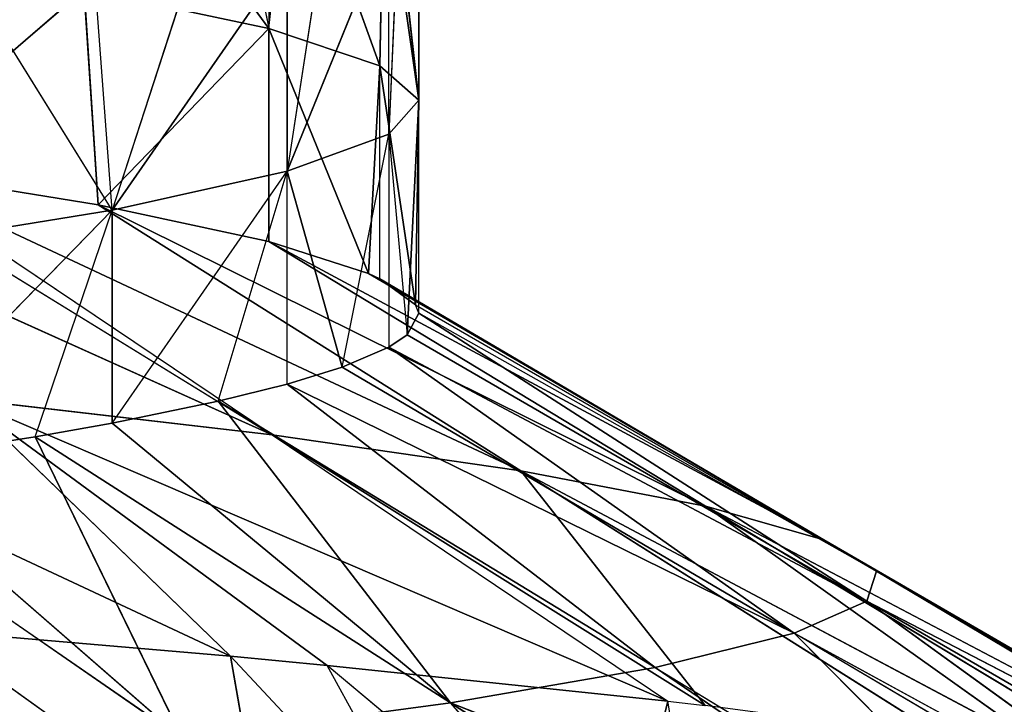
# Model space of a CAD drawing. Extents: x 186 to 416, y 0 to 124.
# Tile 165 of 256: x 247.085 to 247.489, y 37.996 to 38.278. Entities that reach past the tile are written whole.
import ezdxf

# ---------------------------------------------------------------- set-up
doc = ezdxf.new("R2010")
doc.units = 0
doc.header["$LTSCALE"] = 25.4
doc.layers.get('0').update_dxf_attribs({"color": 13, "linetype": 'CONTINUOUS'})

# ---------------------------------------------------------------- blocks, each defined once
blk = doc.blocks.new('PILLS-I-PLAFON-8266-8272_0')
at = {"color": 250}
for p, q in [((62.28875, 52.03464, 86.3825), (62.18405, 51.82797, 86.26473)), ((62.28875, 52.03464, 86.3825), (62.18405, 51.82797, 86.26473)), ((61.91548, 51.91865, 86.17014), (62.0741, 52.02223, 86.27952)), ((61.94385, 51.87355, 86.16619), (62.0741, 52.02223, 86.27952)), ((62.0741, 52.02223, 86.27952), (62.0136, 51.7453, 86.15536)), ((62.0741, 52.02223, 86.27952), (62.0136, 51.7453, 86.15536)), ((62.18405, 51.82797, 86.26473), (62.0741, 52.02223, 86.27952)), ((62.18405, 51.82797, 86.26473), (62.0741, 52.02223, 86.27952)), ((62.18405, 51.82797, 86.26473), (62.3545, 51.91065, 86.37411)), ((62.18405, 51.82797, 86.26473), (62.3545, 51.91065, 86.37411)), ((61.94385, 51.87355, 86.16619), (62.04512, 51.67611, 86.06223)), ((62.04512, 51.67611, 86.06223), (61.94385, 51.87355, 86.07869)), ((62.04512, 51.67611, 86.06223), (61.94385, 51.87355, 86.07869)), ((61.94385, 51.87355, 86.16619), (62.0136, 51.7453, 86.15536)), ((61.94385, 51.87355, 86.16619), (62.04512, 51.67611, 86.06223)), ((61.94385, 51.87355, 86.16619), (62.0136, 51.7453, 86.15536)), ((62.18405, 51.82797, 86.26473), (62.0136, 51.7453, 86.15536)), ((62.18405, 51.82797, 86.26473), (62.0136, 51.7453, 86.15536)), ((62.04512, 51.67611, 86.14973), (62.18405, 51.82797, 86.26473)), ((62.04512, 51.67611, 86.14973), (62.18405, 51.82797, 86.26473)), ((62.18405, 51.82797, 86.26473), (62.08871, 51.56178, 86.14076)), ((62.18405, 51.82797, 86.26473), (62.08871, 51.56178, 86.14076)), ((62.18405, 51.82797, 86.26473), (62.26821, 51.62233, 86.25014)), ((62.18405, 51.82797, 86.26473), (62.26821, 51.62233, 86.25014)), ((62.18405, 51.82797, 86.26473), (62.4324, 51.72658, 86.36224)), ((62.18405, 51.82797, 86.26473), (62.4324, 51.72658, 86.36224)), ((62.04512, 51.67611, 86.06223), (61.99606, 51.78033, 85.98326)), ((62.0136, 51.7453, 86.15536), (62.04512, 51.67611, 86.06223)), ((62.0136, 51.7453, 86.15536), (62.04512, 51.67611, 86.14973)), ((62.26821, 51.62233, 86.25014), (62.4324, 51.72658, 86.36224)), ((62.04512, 51.67611, 86.06223), (62.03872, 51.6909, 85.97592)), ((62.26821, 51.62233, 86.25014), (62.44772, 51.68288, 86.35951)), ((62.32526, 51.41042, 86.23609), (62.44772, 51.68288, 86.35951)), ((62.32526, 51.41042, 86.23609), (62.44772, 51.68288, 86.35951)), ((62.11707, 51.46818, 85.95869), (62.04512, 51.67611, 86.06223)), ((62.04512, 51.67611, 86.06223), (62.11707, 51.46818, 86.0462)), ((62.11707, 51.46818, 85.95869), (62.04512, 51.67611, 86.06223)), ((62.07553, 51.59929, 85.96867), (62.04512, 51.67611, 86.06223)), ((62.04512, 51.67611, 86.14973), (62.04512, 51.67611, 86.06223)), ((62.04512, 51.67611, 86.14973), (62.11707, 51.46818, 86.0462)), ((62.04512, 51.67611, 86.06223), (62.11707, 51.46818, 86.0462)), ((62.04512, 51.67611, 86.14973), (62.08871, 51.56178, 86.14076)), ((62.26821, 51.62233, 86.25014), (62.08871, 51.56178, 86.14076)), ((62.26821, 51.62233, 86.25014), (62.08871, 51.56178, 86.14076)), ((62.26821, 51.62233, 86.25014), (62.11707, 51.46818, 86.13369)), ((62.26821, 51.62233, 86.25014), (62.11707, 51.46818, 86.13369)), ((62.26821, 51.62233, 86.25014), (62.32526, 51.41042, 86.23609)), ((62.26821, 51.62233, 86.25014), (62.32526, 51.41042, 86.23609)), ((62.08871, 51.56178, 86.14076), (62.11707, 51.46818, 86.0462)), ((62.08871, 51.56178, 86.14076), (62.11707, 51.46818, 86.13369)), ((62.11707, 51.46818, 86.13369), (62.11707, 51.46818, 86.0462)), ((62.13114, 51.41177, 85.95454), (62.11707, 51.46818, 86.0462)), ((62.11707, 51.46818, 86.0462), (62.15877, 51.25616, 85.94351)), ((62.11707, 51.46818, 85.95869), (62.11707, 51.46818, 86.0462)), ((62.13961, 51.37268, 86.12672), (62.11707, 51.46818, 86.0462)), ((62.15877, 51.25616, 86.03101), (62.11707, 51.46818, 86.0462)), ((62.15877, 51.25616, 86.03101), (62.11707, 51.46818, 86.0462)), ((62.11707, 51.46818, 86.0462), (62.15877, 51.25616, 85.94351)), ((62.32526, 51.41042, 86.23609), (62.11707, 51.46818, 86.13369)), ((62.32526, 51.41042, 86.23609), (62.11707, 51.46818, 86.13369)), ((62.11707, 51.46818, 86.13369), (62.13961, 51.37268, 86.12672)), ((62.5109, 51.44817, 86.34547), (62.32526, 51.41042, 86.23609)), ((62.32526, 51.41042, 86.23609), (62.13961, 51.37268, 86.12672)), ((62.32526, 51.41042, 86.23609), (62.13961, 51.37268, 86.12672)), ((62.32526, 51.41042, 86.23609), (62.15877, 51.25616, 86.11851)), ((62.32526, 51.41042, 86.23609), (62.15877, 51.25616, 86.11851)), ((62.52037, 51.39826, 86.3426), (62.32526, 51.41042, 86.23609)), ((62.35516, 51.19742, 86.22288), (62.32526, 51.41042, 86.23609)), ((62.35516, 51.19742, 86.22288), (62.32526, 51.41042, 86.23609)), ((62.52037, 51.39826, 86.3426), (62.35516, 51.19742, 86.22288)), ((62.52037, 51.39826, 86.3426), (62.35516, 51.19742, 86.22288)), ((62.13961, 51.37268, 86.12672), (62.15877, 51.25616, 86.03101)), ((62.13961, 51.37268, 86.12672), (62.15877, 51.25616, 86.11851)), ((62.15877, 51.25616, 86.03101), (62.15877, 51.25616, 86.11851)), ((62.16266, 51.22236, 85.94119), (62.15877, 51.25616, 86.03101)), ((62.15877, 51.25616, 86.03101), (62.17105, 51.04624, 86.01705)), ((62.15877, 51.25616, 86.03101), (62.15877, 51.25616, 85.94351)), ((62.15877, 51.25616, 86.03101), (62.17105, 51.04624, 86.01705)), ((62.15877, 51.25616, 86.03101), (62.16629, 51.18259, 86.1135)), ((62.35516, 51.19742, 86.22288), (62.15877, 51.25616, 86.11851)), ((62.35516, 51.19742, 86.22288), (62.15877, 51.25616, 86.11851)), ((62.15877, 51.25616, 86.11851), (62.16629, 51.18259, 86.1135)), ((62.17105, 51.04624, 86.01705), (62.16266, 51.22236, 85.94119)), ((62.17105, 51.04624, 86.01705), (62.16266, 51.22236, 85.94119)), ((62.54402, 51.21225, 86.33225), (62.35516, 51.19742, 86.22288)), ((62.54402, 51.21225, 86.33225), (62.35516, 51.19742, 86.22288)), ((62.16629, 51.18259, 86.1135), (62.35516, 51.19742, 86.22288)), ((62.16629, 51.18259, 86.1135), (62.35516, 51.19742, 86.22288)), ((62.35516, 51.19742, 86.22288), (62.17105, 51.04624, 86.10455)), ((62.35516, 51.19742, 86.22288), (62.17105, 51.04624, 86.10455)), ((62.35516, 51.19742, 86.22288), (62.35907, 50.98736, 86.21059)), ((62.55, 51.05964, 86.32417), (62.35516, 51.19742, 86.22288)), ((62.55, 51.05964, 86.32417), (62.35516, 51.19742, 86.22288)), ((62.35516, 51.19742, 86.22288), (62.35907, 50.98736, 86.21059)), ((62.17105, 51.04624, 86.01705), (62.16629, 51.18259, 86.1135)), ((62.16629, 51.18259, 86.1135), (62.17105, 51.04624, 86.10455)), ((62.17105, 51.04624, 86.01705), (62.16629, 51.18259, 86.1135)), ((62.16629, 51.18259, 86.1135), (62.17105, 51.04624, 86.10455)), ((62.55, 51.05964, 86.32417), (62.35907, 50.98736, 86.21059)), ((62.55, 51.05964, 86.32417), (62.35907, 50.98736, 86.21059)), ((62.15508, 50.83574, 86.00292), (62.17105, 51.04624, 86.01705)), ((62.15508, 50.83574, 86.00292), (62.17105, 51.04624, 86.01705)), ((62.17105, 51.04624, 86.01705), (62.15669, 50.84729, 85.91622)), ((62.17105, 51.04624, 86.01705), (62.15669, 50.84729, 85.91622)), ((62.17105, 51.04624, 86.10455), (62.16979, 50.99514, 86.10122)), ((62.16979, 50.99514, 86.10122), (62.17105, 51.04624, 86.01705)), ((62.17105, 51.04624, 85.92955), (62.17105, 51.04624, 86.01705)), ((62.17105, 51.04624, 85.92955), (62.17105, 51.04624, 86.01705)), ((62.17105, 51.04624, 86.10455), (62.17105, 51.04624, 86.01705)), ((62.35907, 50.98736, 86.21059), (62.17105, 51.04624, 86.10455)), ((62.16979, 50.99514, 86.10122), (62.15508, 50.83574, 86.00292)), ((62.16979, 50.99514, 86.10122), (62.15508, 50.83574, 86.09042)), ((62.16979, 50.99514, 86.10122), (62.15508, 50.83574, 86.00292)), ((62.16979, 50.99514, 86.10122), (62.15508, 50.83574, 86.09042)), ((62.16979, 50.99514, 86.10122), (62.35907, 50.98736, 86.21059)), ((62.15508, 50.83574, 86.09042), (62.35907, 50.98736, 86.21059)), ((62.15508, 50.83574, 86.09042), (62.35907, 50.98736, 86.21059)), ((62.35907, 50.98736, 86.21059), (62.33739, 50.77502, 86.19769)), ((62.35907, 50.98736, 86.21059), (62.33739, 50.77502, 86.19769)), ((62.54836, 50.97958, 86.31997), (62.35907, 50.98736, 86.21059)), ((62.54836, 50.97958, 86.31997), (62.35907, 50.98736, 86.21059)), ((62.54836, 50.97958, 86.31997), (62.33739, 50.77502, 86.19769)), ((62.54836, 50.97958, 86.31997), (62.33739, 50.77502, 86.19769)), ((62.15669, 50.84729, 85.91622), (62.15508, 50.83574, 86.00292)), ((62.15669, 50.84729, 85.91622), (62.15508, 50.83574, 86.00292)), ((62.15508, 50.83574, 86.00292), (62.10948, 50.6239, 85.9876)), ((62.15508, 50.83574, 86.00292), (62.10948, 50.6239, 85.9876)), ((62.15508, 50.83574, 86.00292), (62.11889, 50.65794, 85.90264)), ((62.15508, 50.83574, 86.00292), (62.11889, 50.65794, 85.90264)), ((62.15508, 50.83574, 86.09042), (62.15044, 50.80565, 86.08831)), ((62.15044, 50.80565, 86.08831), (62.15508, 50.83574, 86.00292)), ((62.15508, 50.83574, 86.09042), (62.15508, 50.83574, 86.00292)), ((62.33739, 50.77502, 86.19769), (62.15508, 50.83574, 86.09042)), ((62.15044, 50.80565, 86.08831), (62.10948, 50.6239, 85.9876)), ((62.15044, 50.80565, 86.08831), (62.10948, 50.6239, 85.9876)), ((62.15044, 50.80565, 86.08831), (62.10948, 50.6239, 86.0751)), ((62.15044, 50.80565, 86.08831), (62.10948, 50.6239, 86.0751)), ((62.15044, 50.80565, 86.08831), (62.33739, 50.77502, 86.19769)), ((62.10948, 50.6239, 86.0751), (62.33739, 50.77502, 86.19769)), ((62.10948, 50.6239, 86.0751), (62.33739, 50.77502, 86.19769)), ((62.33739, 50.77502, 86.19769), (62.28883, 50.56223, 86.18387)), ((62.33739, 50.77502, 86.19769), (62.28883, 50.56223, 86.18387)), ((62.33739, 50.77502, 86.19769), (62.52037, 50.72103, 86.30573)), ((62.33739, 50.77502, 86.19769), (62.52037, 50.72103, 86.30573)), ((62.28883, 50.56223, 86.18387), (62.52037, 50.72103, 86.30573)), ((62.28883, 50.56223, 86.18387), (62.52037, 50.72103, 86.30573)), ((62.10948, 50.6239, 85.9876), (62.11889, 50.65794, 85.90264)), ((62.10948, 50.6239, 85.9876), (62.03365, 50.41696, 85.88398)), ((62.03365, 50.41696, 85.97148), (62.10948, 50.6239, 85.9876)), ((62.03365, 50.41696, 85.97148), (62.10948, 50.6239, 85.9876)), ((62.10948, 50.6239, 85.9876), (62.03365, 50.41696, 85.88398)), ((62.10948, 50.6239, 86.0751), (62.03943, 50.43001, 86.06004)), ((62.03943, 50.43001, 86.06004), (62.10948, 50.6239, 85.9876)), ((62.03943, 50.43001, 86.06004), (62.10948, 50.6239, 85.9876)), ((62.10948, 50.6239, 86.0751), (62.03943, 50.43001, 86.06004)), ((62.09093, 50.56413, 85.89557), (62.10948, 50.6239, 85.9876)), ((62.10948, 50.6239, 85.9001), (62.10948, 50.6239, 85.9876)), ((62.10948, 50.6239, 86.0751), (62.10948, 50.6239, 85.9876)), ((62.10948, 50.6239, 86.0751), (62.10948, 50.6239, 85.9876)), ((62.10948, 50.6239, 86.0751), (62.28883, 50.56223, 86.18387)), ((62.10948, 50.6239, 86.0751), (62.28883, 50.56223, 86.18387)), ((62.28883, 50.56223, 86.18387), (62.03943, 50.43001, 86.06004)), ((62.28883, 50.56223, 86.18387), (62.03943, 50.43001, 86.06004)), ((62.21299, 50.35409, 86.16941), (62.28883, 50.56223, 86.18387)), ((62.21299, 50.35409, 86.16941), (62.28883, 50.56223, 86.18387)), ((62.47055, 50.50871, 86.29324), (62.28883, 50.56223, 86.18387)), ((62.4324, 50.3927, 86.28609), (62.28883, 50.56223, 86.18387)), ((62.47055, 50.50871, 86.29324), (62.28883, 50.56223, 86.18387)), ((62.4324, 50.3927, 86.28609), (62.28883, 50.56223, 86.18387)), ((62.03943, 50.43001, 86.06004), (61.94825, 50.25303, 86.04527)), ((62.03943, 50.43001, 86.06004), (61.94825, 50.25303, 86.04527)), ((62.03943, 50.43001, 86.06004), (62.03365, 50.41696, 85.97148)), ((62.03943, 50.43001, 86.06004), (62.03365, 50.41696, 85.97148)), ((62.03943, 50.43001, 86.06004), (62.21299, 50.35409, 86.16941)), ((62.03943, 50.43001, 86.06004), (62.21299, 50.35409, 86.16941)), ((61.94825, 50.25303, 86.04527), (62.03365, 50.41696, 85.97148)), ((61.94825, 50.25303, 86.04527), (62.03365, 50.41696, 85.97148)), ((62.4324, 50.3927, 86.28609), (62.21299, 50.35409, 86.16941)), ((62.4324, 50.3927, 86.28609), (62.21299, 50.35409, 86.16941)), ((61.94825, 50.25303, 86.04527), (62.21299, 50.35409, 86.16941)), ((61.94825, 50.25303, 86.04527), (62.21299, 50.35409, 86.16941)), ((62.21299, 50.35409, 86.16941), (62.11082, 50.15577, 86.15464)), ((62.21299, 50.35409, 86.16941), (62.11082, 50.15577, 86.15464)), ((62.21299, 50.35409, 86.16941), (62.28874, 50.08463, 86.26583)), ((62.21299, 50.35409, 86.16941), (62.28874, 50.08463, 86.26583)), ((62.21299, 50.35409, 86.16941), (62.38656, 50.27817, 86.27879)), ((62.21299, 50.35409, 86.16941), (62.38656, 50.27817, 86.27879)), ((62.11082, 50.15577, 86.15464), (61.94825, 50.25303, 86.04527)), ((61.92876, 50.22132, 86.0425), (62.11082, 50.15577, 86.15464)), ((61.83554, 50.08916, 86.03054), (62.11082, 50.15577, 86.15464)), ((61.83554, 50.08916, 86.03054), (62.11082, 50.15577, 86.15464)), ((62.11082, 50.15577, 86.15464), (61.98452, 49.97214, 86.13992)), ((62.11082, 50.15577, 86.15464), (61.98452, 49.97214, 86.13992)), ((62.11082, 50.15577, 86.15464), (62.27339, 50.05851, 86.26402)), ((62.11082, 50.15577, 86.15464), (62.28874, 50.08463, 86.26583)), ((62.28875, 50.08464, 86.35333), (62.27339, 50.05851, 86.26402)), ((62.27339, 50.05851, 86.26402), (62.28874, 50.08463, 86.26583)), ((61.98452, 49.97214, 86.13992), (62.27339, 50.05851, 86.26402)), ((61.98452, 49.97214, 86.13992), (62.27339, 50.05851, 86.26402)), ((62.1335, 49.85512, 86.24929), (62.27339, 50.05851, 86.26402)), ((62.1335, 49.85512, 86.24929), (62.27339, 50.05851, 86.26402)), ((62.2526, 50.02456, 86.34914), (62.27339, 50.05851, 86.26402)), ((62.2526, 50.02456, 86.34914), (62.1335, 49.85512, 86.24929)), ((62.1335, 49.85512, 86.24929), (61.98452, 49.97214, 86.13992)), ((62.09378, 49.80621, 86.24557), (61.98452, 49.97214, 86.13992)), ((62.1335, 49.85512, 86.24929), (61.98452, 49.97214, 86.13992)), ((62.09378, 49.80621, 86.24557), (61.98452, 49.97214, 86.13992)), ((62.18404, 49.92241, 86.34179), (62.09378, 49.80621, 86.24557)), ((62.18404, 49.92241, 86.34179), (62.1335, 49.85512, 86.24929)), ((62.09378, 49.80621, 86.24557), (62.1335, 49.85512, 86.24929)), ((62.10942, 49.82508, 86.33452), (61.97061, 49.67258, 86.23496)), ((62.10942, 49.82508, 86.33452), (62.09378, 49.80621, 86.24557)), ((62.09378, 49.80621, 86.24557), (61.83746, 49.80734, 86.12559)), ((62.09378, 49.80621, 86.24557), (61.83746, 49.80734, 86.12559)), ((61.97061, 49.67258, 86.23496), (62.09378, 49.80621, 86.24557)), ((61.97061, 49.67258, 86.23496), (62.09378, 49.80621, 86.24557))]:
    blk.add_line(p, q, dxfattribs=at)
mesh = blk.add_polyface(dxfattribs=at)
corners = [(62.055, 52.3579, 85.79374), (61.88314, 52.52798, 85.80769), (61.66579, 52.21398, 86.02341)]
mesh.append_faces([[corners[k] for k in face] for face in [(0, 1, 2)]], dxfattribs={"color": 250})
mesh = blk.add_polyface(dxfattribs=at)
corners = [(62.055, 52.3579, 85.79374), (61.66579, 52.21398, 86.02341), (61.77229, 52.10565, 86.01249)]
mesh.append_faces([[corners[k] for k in face] for face in [(0, 1, 2)]], dxfattribs={"color": 250})
mesh = blk.add_polyface(dxfattribs=at)
corners = [(62.09378, 52.31308, 85.79025), (62.055, 52.3579, 85.79374), (61.77229, 52.10565, 86.01249)]
mesh.append_faces([[corners[k] for k in face] for face in [(0, 1, 2)]], dxfattribs={"color": 250})
mesh = blk.add_polyface(dxfattribs=at)
corners = [(62.09378, 52.31308, 85.79025), (61.77229, 52.10565, 86.01249), (61.81599, 52.05451, 86.00758)]
mesh.append_faces([[corners[k] for k in face] for face in [(0, 1, 2)]], dxfattribs={"color": 250})
mesh = blk.add_polyface(dxfattribs=at)
corners = [(62.13348, 52.26418, 85.78654), (62.09378, 52.31308, 85.79025), (61.81599, 52.05451, 86.00758)]
mesh.append_faces([[corners[k] for k in face] for face in [(0, 1, 2)]], dxfattribs={"color": 250})
mesh = blk.add_polyface(dxfattribs=at)
corners = [(62.13348, 52.26418, 85.78654), (61.81599, 52.05451, 86.00758), (61.83553, 52.03014, 86.00529)]
mesh.append_faces([[corners[k] for k in face] for face in [(0, 1, 2)]], dxfattribs={"color": 250})
mesh = blk.add_polyface(dxfattribs=at)
corners = [(62.20625, 52.16528, 85.77924), (62.13348, 52.26418, 85.78654), (61.83553, 52.03014, 86.00529)]
mesh.append_faces([[corners[k] for k in face] for face in [(0, 1, 2)]], dxfattribs={"color": 250})
mesh = blk.add_polyface(dxfattribs=at)
corners = [(62.0741, 52.02223, 86.27952), (61.91548, 51.91865, 86.17014), (61.94096, 52.20042, 86.29416)]
mesh.append_faces([[corners[k] for k in face] for face in [(0, 1, 2)]], dxfattribs={"color": 250})
mesh = blk.add_polyface(dxfattribs=at)
corners = [(62.20625, 52.16528, 85.77924), (61.83553, 52.03014, 86.00529), (61.94778, 51.86703, 85.99062)]
mesh.append_faces([[corners[k] for k in face] for face in [(0, 1, 2)]], dxfattribs={"color": 250})
mesh = blk.add_polyface(dxfattribs=at)
corners = [(62.27281, 52.06173, 85.77187), (62.20625, 52.16528, 85.77924), (61.94778, 51.86703, 85.99062)]
mesh.append_faces([[corners[k] for k in face] for face in [(0, 1, 2)]], dxfattribs={"color": 250})
mesh = blk.add_polyface(dxfattribs=at)
corners = [(62.28874, 52.03465, 85.77), (62.27281, 52.06173, 85.77187), (61.94778, 51.86703, 85.99062)]
mesh.append_faces([[corners[k] for k in face] for face in [(0, 1, 2)]], dxfattribs={"color": 250})
mesh = blk.add_polyface(dxfattribs=at)
corners = [(62.28874, 52.03465, 85.77), (61.94778, 51.86703, 85.99062), (61.99606, 51.78033, 85.98326)]
mesh.append_faces([[corners[k] for k in face] for face in [(0, 1, 2)]], dxfattribs={"color": 250})
mesh = blk.add_polyface(dxfattribs=at)
corners = [(62.28875, 52.03464, 86.3825), (62.18405, 51.82797, 86.26473), (62.0741, 52.02223, 86.27952)]
mesh.append_faces([[corners[k] for k in face] for face in [(0, 1, 2)]], dxfattribs={"color": 250})
mesh = blk.add_polyface(dxfattribs=at)
corners = [(62.3545, 51.91065, 86.37411), (62.18405, 51.82797, 86.26473), (62.28875, 52.03464, 86.3825)]
mesh.append_faces([[corners[k] for k in face] for face in [(0, 1, 2)]], dxfattribs={"color": 250})
mesh = blk.add_polyface(dxfattribs=at)
corners = [(62.0741, 52.02223, 86.27952), (62.0136, 51.7453, 86.15536), (61.94385, 51.87355, 86.16619)]
mesh.append_faces([[corners[k] for k in face] for face in [(0, 1, 2)]], dxfattribs={"color": 250})
mesh = blk.add_polyface(dxfattribs=at)
corners = [(62.18405, 51.82797, 86.26473), (62.0136, 51.7453, 86.15536), (62.0741, 52.02223, 86.27952)]
mesh.append_faces([[corners[k] for k in face] for face in [(0, 1, 2)]], dxfattribs={"color": 250})
mesh = blk.add_polyface(dxfattribs=at)
corners = [(62.4324, 51.72658, 86.36224), (62.18405, 51.82797, 86.26473), (62.3545, 51.91065, 86.37411)]
mesh.append_faces([[corners[k] for k in face] for face in [(0, 1, 2)]], dxfattribs={"color": 250})
mesh = blk.add_polyface(dxfattribs=at)
corners = [(61.94385, 51.87355, 86.16619), (62.04512, 51.67611, 86.06223), (61.94385, 51.87355, 86.07869)]
mesh.append_faces([[corners[k] for k in face] for face in [(0, 1, 2)]], dxfattribs={"color": 250})
mesh = blk.add_polyface(dxfattribs=at)
corners = [(61.94385, 51.87355, 86.07869), (62.04512, 51.67611, 86.06223), (61.99606, 51.78033, 85.98326)]
mesh.append_faces([[corners[k] for k in face] for face in [(0, 1, 2)]], dxfattribs={"color": 250})
mesh = blk.add_polyface(dxfattribs=at)
corners = [(61.94385, 51.87355, 86.16619), (62.0136, 51.7453, 86.15536), (62.04512, 51.67611, 86.06223)]
mesh.append_faces([[corners[k] for k in face] for face in [(0, 1, 2)]], dxfattribs={"color": 250})
mesh = blk.add_polyface(dxfattribs=at)
corners = [(62.18405, 51.82797, 86.26473), (62.04512, 51.67611, 86.14973), (62.0136, 51.7453, 86.15536)]
mesh.append_faces([[corners[k] for k in face] for face in [(0, 1, 2)]], dxfattribs={"color": 250})
mesh = blk.add_polyface(dxfattribs=at)
corners = [(62.18405, 51.82797, 86.26473), (62.08871, 51.56178, 86.14076), (62.04512, 51.67611, 86.14973)]
mesh.append_faces([[corners[k] for k in face] for face in [(0, 1, 2)]], dxfattribs={"color": 250})
mesh = blk.add_polyface(dxfattribs=at)
corners = [(62.26821, 51.62233, 86.25014), (62.08871, 51.56178, 86.14076), (62.18405, 51.82797, 86.26473)]
mesh.append_faces([[corners[k] for k in face] for face in [(0, 1, 2)]], dxfattribs={"color": 250})
mesh = blk.add_polyface(dxfattribs=at)
corners = [(62.4324, 51.72658, 86.36224), (62.26821, 51.62233, 86.25014), (62.18405, 51.82797, 86.26473)]
mesh.append_faces([[corners[k] for k in face] for face in [(0, 1, 2)]], dxfattribs={"color": 250})
mesh = blk.add_polyface(dxfattribs=at)
corners = [(62.44772, 51.68288, 86.35951), (62.32526, 51.41042, 86.23609), (62.26821, 51.62233, 86.25014)]
mesh.append_faces([[corners[k] for k in face] for face in [(0, 1, 2)]], dxfattribs={"color": 250})
mesh = blk.add_polyface(dxfattribs=at)
corners = [(62.5109, 51.44817, 86.34547), (62.32526, 51.41042, 86.23609), (62.44772, 51.68288, 86.35951)]
mesh.append_faces([[corners[k] for k in face] for face in [(0, 1, 2)]], dxfattribs={"color": 250})
mesh = blk.add_polyface(dxfattribs=at)
corners = [(62.04512, 51.67611, 86.06223), (62.11707, 51.46818, 86.0462), (62.11707, 51.46818, 85.95869)]
mesh.append_faces([[corners[k] for k in face] for face in [(0, 1, 2)]], dxfattribs={"color": 250})
mesh = blk.add_polyface(dxfattribs=at)
corners = [(62.04512, 51.67611, 86.06223), (62.11707, 51.46818, 85.95869), (62.07553, 51.59929, 85.96867)]
mesh.append_faces([[corners[k] for k in face] for face in [(0, 1, 2)]], dxfattribs={"color": 250})
mesh = blk.add_polyface(dxfattribs=at)
corners = [(62.04512, 51.67611, 86.14973), (62.11707, 51.46818, 86.0462), (62.04512, 51.67611, 86.06223)]
mesh.append_faces([[corners[k] for k in face] for face in [(0, 1, 2)]], dxfattribs={"color": 250})
mesh = blk.add_polyface(dxfattribs=at)
corners = [(62.26821, 51.62233, 86.25014), (62.11707, 51.46818, 86.13369), (62.08871, 51.56178, 86.14076)]
mesh.append_faces([[corners[k] for k in face] for face in [(0, 1, 2)]], dxfattribs={"color": 250})
mesh = blk.add_polyface(dxfattribs=at)
corners = [(62.32526, 51.41042, 86.23609), (62.11707, 51.46818, 86.13369), (62.26821, 51.62233, 86.25014)]
mesh.append_faces([[corners[k] for k in face] for face in [(0, 1, 2)]], dxfattribs={"color": 250})
mesh = blk.add_polyface(dxfattribs=at)
corners = [(62.11707, 51.46818, 86.0462), (62.15877, 51.25616, 85.94351), (62.13114, 51.41177, 85.95454)]
mesh.append_faces([[corners[k] for k in face] for face in [(0, 1, 2)]], dxfattribs={"color": 250})
mesh = blk.add_polyface(dxfattribs=at)
corners = [(62.11707, 51.46818, 86.0462), (62.13961, 51.37268, 86.12672), (62.15877, 51.25616, 86.03101)]
mesh.append_faces([[corners[k] for k in face] for face in [(0, 1, 2)]], dxfattribs={"color": 250})
mesh = blk.add_polyface(dxfattribs=at)
corners = [(62.11707, 51.46818, 86.0462), (62.15877, 51.25616, 86.03101), (62.15877, 51.25616, 85.94351)]
mesh.append_faces([[corners[k] for k in face] for face in [(0, 1, 2)]], dxfattribs={"color": 250})
mesh = blk.add_polyface(dxfattribs=at)
corners = [(62.32526, 51.41042, 86.23609), (62.13961, 51.37268, 86.12672), (62.11707, 51.46818, 86.13369)]
mesh.append_faces([[corners[k] for k in face] for face in [(0, 1, 2)]], dxfattribs={"color": 250})
mesh = blk.add_polyface(dxfattribs=at)
corners = [(62.32526, 51.41042, 86.23609), (62.15877, 51.25616, 86.11851), (62.13961, 51.37268, 86.12672)]
mesh.append_faces([[corners[k] for k in face] for face in [(0, 1, 2)]], dxfattribs={"color": 250})
mesh = blk.add_polyface(dxfattribs=at)
corners = [(62.35516, 51.19742, 86.22288), (62.15877, 51.25616, 86.11851), (62.32526, 51.41042, 86.23609)]
mesh.append_faces([[corners[k] for k in face] for face in [(0, 1, 2)]], dxfattribs={"color": 250})
mesh = blk.add_polyface(dxfattribs=at)
corners = [(62.52037, 51.39826, 86.3426), (62.35516, 51.19742, 86.22288), (62.32526, 51.41042, 86.23609)]
mesh.append_faces([[corners[k] for k in face] for face in [(0, 1, 2)]], dxfattribs={"color": 250})
mesh = blk.add_polyface(dxfattribs=at)
corners = [(62.54402, 51.21225, 86.33225), (62.35516, 51.19742, 86.22288), (62.52037, 51.39826, 86.3426)]
mesh.append_faces([[corners[k] for k in face] for face in [(0, 1, 2)]], dxfattribs={"color": 250})
mesh = blk.add_polyface(dxfattribs=at)
corners = [(62.15877, 51.25616, 86.03101), (62.17105, 51.04624, 86.01705), (62.16266, 51.22236, 85.94119)]
mesh.append_faces([[corners[k] for k in face] for face in [(0, 1, 2)]], dxfattribs={"color": 250})
mesh = blk.add_polyface(dxfattribs=at)
corners = [(62.15877, 51.25616, 86.03101), (62.16629, 51.18259, 86.1135), (62.17105, 51.04624, 86.01705)]
mesh.append_faces([[corners[k] for k in face] for face in [(0, 1, 2)]], dxfattribs={"color": 250})
mesh = blk.add_polyface(dxfattribs=at)
corners = [(62.35516, 51.19742, 86.22288), (62.16629, 51.18259, 86.1135), (62.15877, 51.25616, 86.11851)]
mesh.append_faces([[corners[k] for k in face] for face in [(0, 1, 2)]], dxfattribs={"color": 250})
mesh = blk.add_polyface(dxfattribs=at)
corners = [(62.16266, 51.22236, 85.94119), (62.17105, 51.04624, 86.01705), (62.17105, 51.04624, 85.92955)]
mesh.append_faces([[corners[k] for k in face] for face in [(0, 1, 2)]], dxfattribs={"color": 250})
mesh = blk.add_polyface(dxfattribs=at)
corners = [(62.55, 51.05964, 86.32417), (62.35516, 51.19742, 86.22288), (62.54402, 51.21225, 86.33225)]
mesh.append_faces([[corners[k] for k in face] for face in [(0, 1, 2)]], dxfattribs={"color": 250})
mesh = blk.add_polyface(dxfattribs=at)
corners = [(62.35516, 51.19742, 86.22288), (62.17105, 51.04624, 86.10455), (62.16629, 51.18259, 86.1135)]
mesh.append_faces([[corners[k] for k in face] for face in [(0, 1, 2)]], dxfattribs={"color": 250})
mesh = blk.add_polyface(dxfattribs=at)
corners = [(62.35907, 50.98736, 86.21059), (62.17105, 51.04624, 86.10455), (62.35516, 51.19742, 86.22288)]
mesh.append_faces([[corners[k] for k in face] for face in [(0, 1, 2)]], dxfattribs={"color": 250})
mesh = blk.add_polyface(dxfattribs=at)
corners = [(62.55, 51.05964, 86.32417), (62.35907, 50.98736, 86.21059), (62.35516, 51.19742, 86.22288)]
mesh.append_faces([[corners[k] for k in face] for face in [(0, 1, 2)]], dxfattribs={"color": 250})
mesh = blk.add_polyface(dxfattribs=at)
corners = [(62.16629, 51.18259, 86.1135), (62.17105, 51.04624, 86.10455), (62.17105, 51.04624, 86.01705)]
mesh.append_faces([[corners[k] for k in face] for face in [(0, 1, 2)]], dxfattribs={"color": 250})
mesh = blk.add_polyface(dxfattribs=at)
corners = [(62.55, 51.05964, 86.32417), (62.54836, 50.97958, 86.31997), (62.35907, 50.98736, 86.21059)]
mesh.append_faces([[corners[k] for k in face] for face in [(0, 1, 2)]], dxfattribs={"color": 250})
mesh = blk.add_polyface(dxfattribs=at)
corners = [(62.17105, 51.04624, 86.01705), (62.16979, 50.99514, 86.10122), (62.15508, 50.83574, 86.00292)]
mesh.append_faces([[corners[k] for k in face] for face in [(0, 1, 2)]], dxfattribs={"color": 250})
mesh = blk.add_polyface(dxfattribs=at)
corners = [(62.17105, 51.04624, 86.01705), (62.15508, 50.83574, 86.00292), (62.15669, 50.84729, 85.91622)]
mesh.append_faces([[corners[k] for k in face] for face in [(0, 1, 2)]], dxfattribs={"color": 250})
mesh = blk.add_polyface(dxfattribs=at)
corners = [(62.17105, 51.04624, 86.01705), (62.15669, 50.84729, 85.91622), (62.17105, 51.04624, 85.92955)]
mesh.append_faces([[corners[k] for k in face] for face in [(0, 1, 2)]], dxfattribs={"color": 250})
mesh = blk.add_polyface(dxfattribs=at)
corners = [(62.16979, 50.99514, 86.10122), (62.15508, 50.83574, 86.09042), (62.15508, 50.83574, 86.00292)]
mesh.append_faces([[corners[k] for k in face] for face in [(0, 1, 2)]], dxfattribs={"color": 250})
mesh = blk.add_polyface(dxfattribs=at)
corners = [(62.35907, 50.98736, 86.21059), (62.15508, 50.83574, 86.09042), (62.16979, 50.99514, 86.10122)]
mesh.append_faces([[corners[k] for k in face] for face in [(0, 1, 2)]], dxfattribs={"color": 250})
mesh = blk.add_polyface(dxfattribs=at)
corners = [(62.35907, 50.98736, 86.21059), (62.33739, 50.77502, 86.19769), (62.15508, 50.83574, 86.09042)]
mesh.append_faces([[corners[k] for k in face] for face in [(0, 1, 2)]], dxfattribs={"color": 250})
mesh = blk.add_polyface(dxfattribs=at)
corners = [(62.54836, 50.97958, 86.31997), (62.33739, 50.77502, 86.19769), (62.35907, 50.98736, 86.21059)]
mesh.append_faces([[corners[k] for k in face] for face in [(0, 1, 2)]], dxfattribs={"color": 250})
mesh = blk.add_polyface(dxfattribs=at)
corners = [(62.54836, 50.97958, 86.31997), (62.52037, 50.72103, 86.30573), (62.33739, 50.77502, 86.19769)]
mesh.append_faces([[corners[k] for k in face] for face in [(0, 1, 2)]], dxfattribs={"color": 250})
mesh = blk.add_polyface(dxfattribs=at)
corners = [(62.15669, 50.84729, 85.91622), (62.15508, 50.83574, 86.00292), (62.11889, 50.65794, 85.90264)]
mesh.append_faces([[corners[k] for k in face] for face in [(0, 1, 2)]], dxfattribs={"color": 250})
mesh = blk.add_polyface(dxfattribs=at)
corners = [(62.15508, 50.83574, 86.00292), (62.10948, 50.6239, 85.9876), (62.11889, 50.65794, 85.90264)]
mesh.append_faces([[corners[k] for k in face] for face in [(0, 1, 2)]], dxfattribs={"color": 250})
mesh = blk.add_polyface(dxfattribs=at)
corners = [(62.15508, 50.83574, 86.00292), (62.15044, 50.80565, 86.08831), (62.10948, 50.6239, 85.9876)]
mesh.append_faces([[corners[k] for k in face] for face in [(0, 1, 2)]], dxfattribs={"color": 250})
mesh = blk.add_polyface(dxfattribs=at)
corners = [(62.15044, 50.80565, 86.08831), (62.10948, 50.6239, 86.0751), (62.10948, 50.6239, 85.9876)]
mesh.append_faces([[corners[k] for k in face] for face in [(0, 1, 2)]], dxfattribs={"color": 250})
mesh = blk.add_polyface(dxfattribs=at)
corners = [(62.33739, 50.77502, 86.19769), (62.10948, 50.6239, 86.0751), (62.15044, 50.80565, 86.08831)]
mesh.append_faces([[corners[k] for k in face] for face in [(0, 1, 2)]], dxfattribs={"color": 250})
mesh = blk.add_polyface(dxfattribs=at)
corners = [(62.33739, 50.77502, 86.19769), (62.28883, 50.56223, 86.18387), (62.10948, 50.6239, 86.0751)]
mesh.append_faces([[corners[k] for k in face] for face in [(0, 1, 2)]], dxfattribs={"color": 250})
mesh = blk.add_polyface(dxfattribs=at)
corners = [(62.52037, 50.72103, 86.30573), (62.28883, 50.56223, 86.18387), (62.33739, 50.77502, 86.19769)]
mesh.append_faces([[corners[k] for k in face] for face in [(0, 1, 2)]], dxfattribs={"color": 250})
mesh = blk.add_polyface(dxfattribs=at)
corners = [(62.52037, 50.72103, 86.30573), (62.47055, 50.50871, 86.29324), (62.28883, 50.56223, 86.18387)]
mesh.append_faces([[corners[k] for k in face] for face in [(0, 1, 2)]], dxfattribs={"color": 250})
mesh = blk.add_polyface(dxfattribs=at)
corners = [(62.10948, 50.6239, 85.9876), (62.03365, 50.41696, 85.88398), (62.09093, 50.56413, 85.89557)]
mesh.append_faces([[corners[k] for k in face] for face in [(0, 1, 2)]], dxfattribs={"color": 250})
mesh = blk.add_polyface(dxfattribs=at)
corners = [(62.10948, 50.6239, 85.9876), (62.03943, 50.43001, 86.06004), (62.03365, 50.41696, 85.97148)]
mesh.append_faces([[corners[k] for k in face] for face in [(0, 1, 2)]], dxfattribs={"color": 250})
mesh = blk.add_polyface(dxfattribs=at)
corners = [(62.10948, 50.6239, 85.9876), (62.03365, 50.41696, 85.97148), (62.03365, 50.41696, 85.88398)]
mesh.append_faces([[corners[k] for k in face] for face in [(0, 1, 2)]], dxfattribs={"color": 250})
mesh = blk.add_polyface(dxfattribs=at)
corners = [(62.10948, 50.6239, 86.0751), (62.03943, 50.43001, 86.06004), (62.10948, 50.6239, 85.9876)]
mesh.append_faces([[corners[k] for k in face] for face in [(0, 1, 2)]], dxfattribs={"color": 250})
mesh = blk.add_polyface(dxfattribs=at)
corners = [(62.28883, 50.56223, 86.18387), (62.03943, 50.43001, 86.06004), (62.10948, 50.6239, 86.0751)]
mesh.append_faces([[corners[k] for k in face] for face in [(0, 1, 2)]], dxfattribs={"color": 250})
mesh = blk.add_polyface(dxfattribs=at)
corners = [(62.28883, 50.56223, 86.18387), (62.21299, 50.35409, 86.16941), (62.03943, 50.43001, 86.06004)]
mesh.append_faces([[corners[k] for k in face] for face in [(0, 1, 2)]], dxfattribs={"color": 250})
mesh = blk.add_polyface(dxfattribs=at)
corners = [(62.4324, 50.3927, 86.28609), (62.21299, 50.35409, 86.16941), (62.28883, 50.56223, 86.18387)]
mesh.append_faces([[corners[k] for k in face] for face in [(0, 1, 2)]], dxfattribs={"color": 250})
mesh = blk.add_polyface(dxfattribs=at)
corners = [(62.47055, 50.50871, 86.29324), (62.4324, 50.3927, 86.28609), (62.28883, 50.56223, 86.18387)]
mesh.append_faces([[corners[k] for k in face] for face in [(0, 1, 2)]], dxfattribs={"color": 250})
mesh = blk.add_polyface(dxfattribs=at)
corners = [(62.03943, 50.43001, 86.06004), (61.94825, 50.25303, 86.04527), (62.03365, 50.41696, 85.97148)]
mesh.append_faces([[corners[k] for k in face] for face in [(0, 1, 2)]], dxfattribs={"color": 250})
mesh = blk.add_polyface(dxfattribs=at)
corners = [(62.21299, 50.35409, 86.16941), (61.94825, 50.25303, 86.04527), (62.03943, 50.43001, 86.06004)]
mesh.append_faces([[corners[k] for k in face] for face in [(0, 1, 2)]], dxfattribs={"color": 250})
mesh = blk.add_polyface(dxfattribs=at)
corners = [(62.03365, 50.41696, 85.97148), (61.94825, 50.25303, 86.04527), (61.92876, 50.22132, 85.955)]
mesh.append_faces([[corners[k] for k in face] for face in [(0, 1, 2)]], dxfattribs={"color": 250})
mesh = blk.add_polyface(dxfattribs=at)
corners = [(62.4324, 50.3927, 86.28609), (62.38656, 50.27817, 86.27879), (62.21299, 50.35409, 86.16941)]
mesh.append_faces([[corners[k] for k in face] for face in [(0, 1, 2)]], dxfattribs={"color": 250})
mesh = blk.add_polyface(dxfattribs=at)
corners = [(62.21299, 50.35409, 86.16941), (62.11082, 50.15577, 86.15464), (61.94825, 50.25303, 86.04527)]
mesh.append_faces([[corners[k] for k in face] for face in [(0, 1, 2)]], dxfattribs={"color": 250})
mesh = blk.add_polyface(dxfattribs=at)
corners = [(62.28874, 50.08463, 86.26583), (62.11082, 50.15577, 86.15464), (62.21299, 50.35409, 86.16941)]
mesh.append_faces([[corners[k] for k in face] for face in [(0, 1, 2)]], dxfattribs={"color": 250})
mesh = blk.add_polyface(dxfattribs=at)
corners = [(62.38656, 50.27817, 86.27879), (62.28874, 50.08463, 86.26583), (62.21299, 50.35409, 86.16941)]
mesh.append_faces([[corners[k] for k in face] for face in [(0, 1, 2)]], dxfattribs={"color": 250})
mesh = blk.add_polyface(dxfattribs=at)
corners = [(62.11082, 50.15577, 86.15464), (61.83554, 50.08916, 86.03054), (61.92876, 50.22132, 86.0425)]
mesh.append_faces([[corners[k] for k in face] for face in [(0, 1, 2)]], dxfattribs={"color": 250})
mesh = blk.add_polyface(dxfattribs=at)
corners = [(62.11082, 50.15577, 86.15464), (61.98452, 49.97214, 86.13992), (61.83554, 50.08916, 86.03054)]
mesh.append_faces([[corners[k] for k in face] for face in [(0, 1, 2)]], dxfattribs={"color": 250})
mesh = blk.add_polyface(dxfattribs=at)
corners = [(62.27339, 50.05851, 86.26402), (61.98452, 49.97214, 86.13992), (62.11082, 50.15577, 86.15464)]
mesh.append_faces([[corners[k] for k in face] for face in [(0, 1, 2)]], dxfattribs={"color": 250})
mesh = blk.add_polyface(dxfattribs=at)
corners = [(62.27339, 50.05851, 86.26402), (62.1335, 49.85512, 86.24929), (61.98452, 49.97214, 86.13992)]
mesh.append_faces([[corners[k] for k in face] for face in [(0, 1, 2)]], dxfattribs={"color": 250})
mesh = blk.add_polyface(dxfattribs=at)
corners = [(62.27339, 50.05851, 86.26402), (62.2526, 50.02456, 86.34914), (62.1335, 49.85512, 86.24929)]
mesh.append_faces([[corners[k] for k in face] for face in [(0, 1, 2)]], dxfattribs={"color": 250})
mesh = blk.add_polyface(dxfattribs=at)
corners = [(62.09378, 49.80621, 86.24557), (61.83746, 49.80734, 86.12559), (61.98452, 49.97214, 86.13992)]
mesh.append_faces([[corners[k] for k in face] for face in [(0, 1, 2)]], dxfattribs={"color": 250})
mesh = blk.add_polyface(dxfattribs=at)
corners = [(62.1335, 49.85512, 86.24929), (62.09378, 49.80621, 86.24557), (61.98452, 49.97214, 86.13992)]
mesh.append_faces([[corners[k] for k in face] for face in [(0, 1, 2)]], dxfattribs={"color": 250})
mesh = blk.add_polyface(dxfattribs=at)
corners = [(62.10942, 49.82508, 86.33452), (61.97061, 49.67258, 86.23496), (62.09378, 49.80621, 86.24557)]
mesh.append_faces([[corners[k] for k in face] for face in [(0, 1, 2)]], dxfattribs={"color": 250})
mesh = blk.add_polyface(dxfattribs=at)
corners = [(62.09378, 49.80621, 86.24557), (61.97061, 49.67258, 86.23496), (61.83746, 49.80734, 86.12559)]
mesh.append_faces([[corners[k] for k in face] for face in [(0, 1, 2)]], dxfattribs={"color": 250})
mesh = blk.add_polyface(dxfattribs=at)
corners = [(62.02925, 49.73309, 86.32735), (61.8546, 49.56683, 86.31351), (61.85344, 49.56586, 86.22593)]
mesh.append_faces([[corners[k] for k in face] for face in [(0, 1, 2)]], dxfattribs={"color": 250})
mesh = blk.add_polyface(dxfattribs=at)
corners = [(77.6, 30.05964, 90.26167), (43.6, 30.05964, 0.26166), (43.6, 30.05964, 90.26167)]
mesh.append_faces([[corners[k] for k in face] for face in [(0, 1, 2)]], dxfattribs={"color": 250})
mesh = blk.add_polyface(dxfattribs=at)
corners = [(77.6, 30.05964, 90.26167), (77.6, 30.05964, 0.26166), (43.6, 30.05964, 0.26166)]
mesh.append_faces([[corners[k] for k in face] for face in [(0, 1, 2)]], dxfattribs={"color": 250})
mesh = blk.add_polyface(dxfattribs=at)
corners = [(40.6, 27.05964, 90.26167), (80.6, 27.05964, 0.26166), (80.6, 27.05964, 90.26167)]
mesh.append_faces([[corners[k] for k in face] for face in [(0, 1, 2)]], dxfattribs={"color": 250})
mesh = blk.add_polyface(dxfattribs=at)
corners = [(40.6, 27.05964, 90.26167), (40.6, 27.05964, 0.26166), (80.6, 27.05964, 0.26166)]
mesh.append_faces([[corners[k] for k in face] for face in [(0, 1, 2)]], dxfattribs={"color": 250})

msp = doc.modelspace()

# ---------------------------------------------------------------- block references
at = {"color": 0, "extrusion": (0, -1, -3.88578e-16)}
msp.add_blockref('PILLS-I-PLAFON-8266-8272_0', (185.07765, 1965.15091, -124.26167), dxfattribs=at)

doc.saveas('drawing.dxf')
